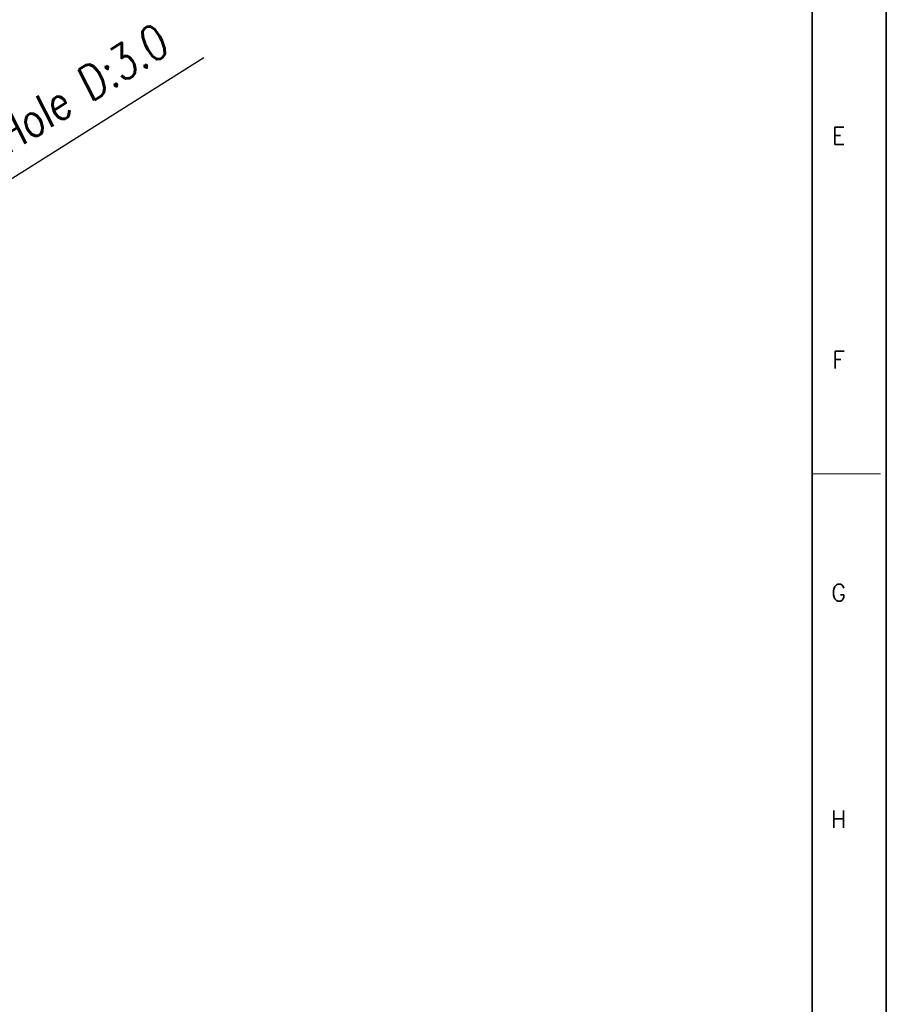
# Model space of a CAD drawing. Header units: millimetres. Extents: x 4497 to 13960, y 12291 to 16372.
# Tile 84 of 217: x 4988 to 5114, y 15111 to 15254. Entities that reach past the tile are written whole.
import ezdxf
from ezdxf.enums import TextEntityAlignment as Align

# ---------------------------------------------------------------- set-up
doc = ezdxf.new("R2010")
doc.units = ezdxf.units.MM
doc.header["$LTSCALE"] = 0.8
doc.header["$PDMODE"] = 3
doc.header["$PDSIZE"] = 0.3125
doc.layers.get('0').update_dxf_attribs({"linetype": 'CONTINUOUS', "lineweight": 0})
doc.layers.get('Defpoints').update_dxf_attribs({"linetype": 'CONTINUOUS', "lineweight": 0})
doc.layers.add('2', color=3, linetype='CONTINUOUS', lineweight=0)
doc.styles.get("Standard").update_dxf_attribs({"font": 'romans.shx', "width": 0.8, "oblique": 5, "bigfont": 'whgtxt.shx'})
doc.dimstyles.get("Standard").update_dxf_attribs({"dimtxt": 2.5, "dimasz": 2.5, "dimexe": 0.8, "dimexo": 0.8, "dimgap": 0.8, "dimtad": 1, "dimdsep": 46, "dimtxsty": 'Standard', "dimcen": 0, "dimclrd": 3, "dimclre": 3, "dimclrt": 3, "dimazin": 0, "dimtp": 0.001, "dimtm": 0.001, "dimtfac": 1, "dimtmove": 0, "dimatfit": 3, "dimfxl": 0, "dimtolj": 1, "dimarcsym": 0})

# ---------------------------------------------------------------- blocks, each defined once
blk = doc.blocks.new('*D1125')
at = {"layer": '2', "color": 3, "lineweight": -2}
for p, q in [((5014.43, 15248.56), (4954.85, 15211.16)), ((4948.59, 15207.22), (4950.62, 15208.5)), ((4944.35, 15204.56), (4940.12, 15201.91))]:
    blk.add_line(p, q, dxfattribs=at)
at = {"layer": '2', "color": 3}
for points in [[(4954.41, 15211.86), (4955.3, 15210.45), (4950.62, 15208.5)], [(4943.91, 15205.27), (4944.79, 15203.86), (4948.59, 15207.22)]]:
    blk.add_solid(points, dxfattribs=at)
at = {"layer": 'Defpoints', "color": 0}
for p in [(4950.62, 15208.5), (4948.59, 15207.22)]:
    blk.add_point(p, dxfattribs=at)
at = {"layer": '2', "color": 3, "insert": (4984.13, 15235.36), "char_height": 5, "attachment_point": 5, "rotation": 32.1209}
blk.add_mtext('\\A1;6-M3 Tap Hole D:3.0', dxfattribs=at)

msp = doc.modelspace()

# ---------------------------------------------------------------- linework, layer by layer
at = {"color": 7, "linetype": 'Continuous', "lineweight": 35}
msp.add_line((5102.934, 14988.57), (5102.934, 15387.622), dxfattribs=at)
at = {"color": 7, "linetype": 'Continuous'}
msp.add_line((5102.934, 15188.096), (5112.898, 15188.096), dxfattribs=at)
at = {"color": 7, "linetype": 'Continuous', "lineweight": 35}
msp.add_lwpolyline([(4519.723, 14978.096), (5113.723, 14978.096), (5113.723, 15398.096), (4519.723, 15398.096)], close=True, dxfattribs=at)

# ---------------------------------------------------------------- texts
at = {"color": 7, "linetype": 'Continuous', "width": 0.933333}
for s, p in [('E', (5106.798, 15237.241)), ('F', (5106.798, 15204.66)), ('G', (5106.798, 15170.805)), ('H', (5106.798, 15137.86))]:
    msp.add_text(s, height=2.491, dxfattribs=at).set_placement(p, align=Align.MIDDLE_CENTER)

# ---------------------------------------------------------------- dimensions: what is measured, and where the dimension line sits
at = {"layer": '2'}
dim = msp.add_diameter_dim_2p(p1=(4948.587, 15207.223), p2=(4950.619, 15208.499), text='6-M3 Tap Hole D:3.0', dimstyle='Standard', override={"dimscale": 2, "dimazin": 2}, dxfattribs=at)
dim.commit()
dim.dimension.update_dxf_attribs({"geometry": '*D1125', "text_midpoint": (4984.134, 15235.365)})

doc.saveas('drawing.dxf')
